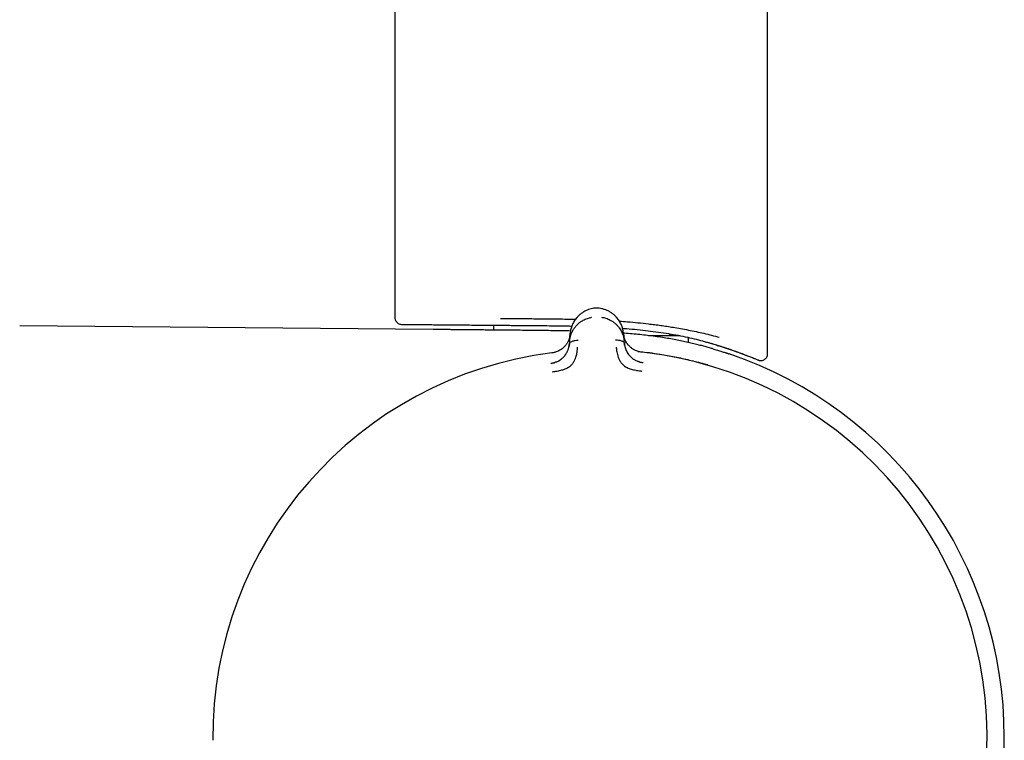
# Model space of a CAD drawing. Header units: millimetres. Extents: x 8 to 1762, y 12 to 2705.
# Tile 110 of 115: x 1204 to 1261, y 1504 to 1547. Entities that reach past the tile are written whole.
import ezdxf

# ---------------------------------------------------------------- set-up
doc = ezdxf.new("R2010")
doc.units = ezdxf.units.MM

msp = doc.modelspace()

# ---------------------------------------------------------------- linework, layer by layer
at = {"color": 7, "linetype": 'Continuous', "lineweight": 30}
for p, q in [((1225.551, 2009.263), (1225.551, 1529.254)), ((1247.451, 1527.122), (1247.451, 2009.263)), ((1237.247, 1529.798), (1237.222, 1529.794)), ((1237.247, 1529.798), (1237.247, 1529.799)), ((1227.802, 1528.554), (1203.517, 1528.766)), ((1231.351, 1528.807), (1231.351, 1528.52)), ((1235.817, 1527.857), (1235.855, 1528.334)), ((1235.853, 1528.29), (1235.849, 1528.257)), ((1238.976, 1528.358), (1239.022, 1527.882)), ((1240.463, 1528.194), (1242.291, 1528.194)), ((1235.817, 1527.857), (1235.805, 1527.705)), ((1239.036, 1527.73), (1239.022, 1527.882)), ((1242.801, 1527.791), (1242.801, 1527.994)), ((1244.23, 1527.713), (1244.205, 1527.716)), ((1240.068, 1527.22), (1240.068, 1527.221))]:
    msp.add_line(p, q, dxfattribs=at)
for centre, radius, start, end in [((1241.851, 1528.394), 0.2, 207.17794, 270), ((1242.601, 1527.994), 0.2, 0, 30.28783), ((1237.601, 1504.615), 22.74, 97.12322, 180.44509), ((1237.601, 1504.615), 22.741, 0.44828, 83.77331), ((1237.601, 1504.615), 23.753, 0, 71.34074), ((1237.601, 1504.615), 22.741, 294.90423, 0.44828), ((1237.601, 1504.615), 23.753, 306.09969, 0)]:
    msp.add_arc(centre, radius, start, end, dxfattribs=at)
for points, knots in [([(1225.551, 1529.259), (1225.554, 1529.226), (1225.558, 1529.166), (1225.588, 1529.091), (1225.62, 1529.038), (1225.653, 1528.996), (1225.695, 1528.953), (1225.756, 1528.908), (1225.843, 1528.865), (1225.914, 1528.858), (1225.952, 1528.854)], [0, 0, 0, 0, 0.157462, 0.284239, 0.380968, 0.45192, 0.542673, 0.664521, 0.816754, 1, 1, 1, 1]), ([(1235.817, 1527.857), (1235.817, 1527.857), (1235.817, 1527.858), (1235.818, 1527.861), (1235.818, 1527.871), (1235.82, 1527.891), (1235.824, 1527.926), (1235.83, 1527.965), (1235.836, 1528.006), (1235.843, 1528.044), (1235.853, 1528.087), (1235.864, 1528.135), (1235.879, 1528.187), (1235.897, 1528.243), (1235.921, 1528.307), (1235.949, 1528.375), (1235.982, 1528.444), (1236.017, 1528.508), (1236.052, 1528.567), (1236.088, 1528.622), (1236.123, 1528.671), (1236.188, 1528.754), (1236.29, 1528.865), (1236.441, 1528.992), (1236.591, 1529.089), (1236.733, 1529.16), (1236.861, 1529.209), (1236.99, 1529.247), (1237.078, 1529.263), (1237.121, 1529.271)], [0, 0, 0, 0, 0.0001679, 0.0013662, 0.004586, 0.0166041, 0.0361123, 0.0632029, 0.0821346, 0.1036098, 0.1276587, 0.1543132, 0.1836069, 0.2155736, 0.2502466, 0.293158, 0.333716, 0.3718646, 0.4075553, 0.4407472, 0.4714071, 0.4995092, 0.5985745, 0.6904997, 0.7752334, 0.8358873, 0.8934636, 0.948098, 1, 1, 1, 1]), ([(1237.247, 1529.799), (1237.192, 1529.79), (1237.084, 1529.771), (1236.931, 1529.724), (1236.787, 1529.666), (1236.638, 1529.588), (1236.489, 1529.489), (1236.345, 1529.367), (1236.202, 1529.214), (1236.069, 1529.026), (1235.959, 1528.802), (1235.885, 1528.57), (1235.865, 1528.412), (1235.855, 1528.334)], [0, 0, 0, 0, 0.0627948, 0.1248582, 0.186758, 0.2488371, 0.332083, 0.4157709, 0.4993893, 0.6241914, 0.7492896, 0.8746945, 1, 1, 1, 1]), ([(1237.562, 1529.802), (1237.509, 1529.805), (1237.404, 1529.811), (1237.298, 1529.803), (1237.245, 1529.799)], [0, 0, 0, 0, 0.495954, 1, 1, 1, 1]), ([(1237.816, 1529.748), (1237.78, 1529.758), (1237.697, 1529.782), (1237.61, 1529.795), (1237.56, 1529.802)], [0, 0, 0, 0, 0.436362, 1, 1, 1, 1]), ([(1237.696, 1529.275), (1237.739, 1529.268), (1237.826, 1529.254), (1237.955, 1529.219), (1238.084, 1529.171), (1238.192, 1529.119), (1238.281, 1529.069), (1238.351, 1529.024), (1238.42, 1528.974), (1238.486, 1528.92), (1238.549, 1528.863), (1238.61, 1528.801), (1238.674, 1528.729), (1238.741, 1528.641), (1238.791, 1528.565), (1238.824, 1528.509), (1238.839, 1528.481), (1238.855, 1528.452), (1238.87, 1528.421), (1238.885, 1528.39), (1238.899, 1528.358), (1238.927, 1528.292), (1238.96, 1528.2), (1238.989, 1528.089), (1239.005, 1528.007), (1239.014, 1527.951), (1239.018, 1527.916), (1239.02, 1527.896), (1239.021, 1527.886), (1239.022, 1527.883), (1239.022, 1527.883), (1239.022, 1527.882), (1239.022, 1527.882)], [0, 0, 0, 0, 0.051373, 0.105665, 0.163102, 0.223828, 0.260047, 0.297372, 0.335805, 0.375343, 0.415981, 0.457712, 0.500527, 0.55796, 0.625151, 0.641553, 0.65843, 0.675777, 0.69359, 0.711864, 0.730595, 0.749776, 0.826538, 0.888784, 0.93693, 0.964012, 0.983495, 0.995471, 0.998664, 0.999564, 0.99984, 1, 1, 1, 1]), ([(1238.977, 1528.358), (1238.966, 1528.437), (1238.943, 1528.594), (1238.865, 1528.824), (1238.752, 1529.047), (1238.616, 1529.233), (1238.47, 1529.384), (1238.325, 1529.503), (1238.175, 1529.6), (1238.024, 1529.675), (1237.91, 1529.722), (1237.839, 1529.741), (1237.82, 1529.746)], [0, 0, 0, 0, 0.139424, 0.278957, 0.418146, 0.557003, 0.65004, 0.743157, 0.835785, 0.904863, 0.973745, 1, 1, 1, 1]), ([(1225.948, 1528.855), (1225.948, 1528.855), (1225.942, 1528.855), (1225.958, 1528.854), (1225.988, 1528.854), (1226.043, 1528.854), (1226.12, 1528.853), (1226.22, 1528.852), (1226.351, 1528.851), (1226.519, 1528.85), (1226.732, 1528.848), (1226.977, 1528.846), (1227.253, 1528.843), (1227.561, 1528.84), (1227.897, 1528.838), (1228.261, 1528.834), (1228.651, 1528.831), (1229.068, 1528.827), (1229.539, 1528.823), (1230.068, 1528.819), (1230.658, 1528.813), (1231.274, 1528.808), (1231.706, 1528.804), (1231.922, 1528.802)], [0, 0, 0, 0, 0.0000115, 0.0409744, 0.0817698, 0.1224838, 0.1632028, 0.2040131, 0.2450007, 0.2961574, 0.347069, 0.3979034, 0.4488294, 0.5000147, 0.5511718, 0.6020838, 0.6529188, 0.7038453, 0.7550311, 0.8164102, 0.8775038, 0.9386033, 1, 1, 1, 1]), ([(1231.752, 1529.203), (1231.952, 1529.201), (1232.352, 1529.198), (1232.972, 1529.194), (1233.464, 1529.192), (1233.819, 1529.19), (1234.034, 1529.188), (1234.25, 1529.186), (1234.467, 1529.184), (1234.684, 1529.182), (1234.902, 1529.179), (1235.233, 1529.174), (1235.655, 1529.168), (1236.006, 1529.159), (1236.169, 1529.155)], [0, 0, 0, 0, 0.144241, 0.288482, 0.432551, 0.480909, 0.529227, 0.577504, 0.62574, 0.673936, 0.722092, 0.770207, 0.892862, 1, 1, 1, 1]), ([(1231.922, 1528.803), (1232.126, 1528.801), (1232.534, 1528.797), (1233.169, 1528.792), (1233.816, 1528.787), (1234.474, 1528.78), (1235.14, 1528.772), (1235.634, 1528.765), (1235.905, 1528.758), (1235.952, 1528.757)], [0, 0, 0, 0, 0.160774, 0.321936, 0.483431, 0.644309, 0.805435, 0.966839, 1, 1, 1, 1]), ([(1231.922, 1528.803), (1232.082, 1528.801), (1232.403, 1528.799), (1232.9, 1528.794), (1233.334, 1528.791), (1233.605, 1528.788), (1233.704, 1528.787)], [0, 0, 0, 0, 0.279808, 0.559831, 0.839639, 1, 1, 1, 1]), ([(1238.745, 1529.044), (1238.905, 1529.033), (1239.273, 1529.008), (1239.842, 1528.955), (1240.308, 1528.905), (1240.632, 1528.866), (1240.813, 1528.844), (1240.995, 1528.82), (1241.176, 1528.795), (1241.357, 1528.769), (1241.538, 1528.742), (1241.718, 1528.715), (1241.989, 1528.671), (1242.351, 1528.609), (1242.804, 1528.524), (1243.261, 1528.431), (1243.719, 1528.329), (1244.176, 1528.219), (1244.465, 1528.14), (1244.613, 1528.1)], [0, 0, 0, 0, 0.070804, 0.162709, 0.257148, 0.285464, 0.314003, 0.342764, 0.371749, 0.400957, 0.43039, 0.460048, 0.489931, 0.565283, 0.644492, 0.727564, 0.814504, 0.905314, 1, 1, 1, 1]), ([(1231.922, 1528.515), (1231.787, 1528.516), (1231.516, 1528.519), (1231.129, 1528.523), (1230.754, 1528.526), (1230.394, 1528.529), (1230.051, 1528.533), (1229.731, 1528.536), (1229.436, 1528.539), (1229.165, 1528.541), (1228.914, 1528.544), (1228.686, 1528.546), (1228.48, 1528.548), (1228.302, 1528.549), (1228.151, 1528.551), (1228.028, 1528.552), (1227.93, 1528.553), (1227.857, 1528.554), (1227.815, 1528.554), (1227.798, 1528.554), (1227.802, 1528.554), (1227.802, 1528.554)], [0, 0, 0, 0, 0.05451, 0.109062, 0.163572, 0.219665, 0.275804, 0.331897, 0.386407, 0.440959, 0.495469, 0.551563, 0.607702, 0.663795, 0.718303, 0.772854, 0.827362, 0.883453, 0.939591, 0.995682, 1, 1, 1, 1]), ([(1235.875, 1528.464), (1235.809, 1528.466), (1235.579, 1528.471), (1235.189, 1528.478), (1234.706, 1528.485), (1234.185, 1528.492), (1233.631, 1528.499), (1233.045, 1528.505), (1232.472, 1528.51), (1232.105, 1528.514), (1231.922, 1528.515)], [0, 0, 0, 0, 0.047725, 0.164578, 0.281525, 0.398379, 0.547194, 0.696008, 0.848004, 1, 1, 1, 1]), ([(1235.851, 1528.285), (1235.851, 1528.285), (1235.851, 1528.283), (1235.851, 1528.275), (1235.849, 1528.259), (1235.846, 1528.232), (1235.841, 1528.2), (1235.835, 1528.165), (1235.827, 1528.129), (1235.817, 1528.088), (1235.805, 1528.043), (1235.789, 1527.993), (1235.766, 1527.933), (1235.737, 1527.866), (1235.701, 1527.795), (1235.662, 1527.729), (1235.621, 1527.669), (1235.57, 1527.602), (1235.504, 1527.53), (1235.421, 1527.455), (1235.334, 1527.39), (1235.242, 1527.333), (1235.143, 1527.282), (1235.034, 1527.237), (1234.913, 1527.2), (1234.827, 1527.186), (1234.782, 1527.178)], [0, 0, 0, 0, 0.000491, 0.00471, 0.016802, 0.036352, 0.063454, 0.085778, 0.111551, 0.140816, 0.173613, 0.20998, 0.249951, 0.306472, 0.35978, 0.409814, 0.456539, 0.499944, 0.569692, 0.634786, 0.695347, 0.751725, 0.809512, 0.868825, 0.931233, 1, 1, 1, 1]), ([(1238.925, 1528.624), (1239.001, 1528.619), (1239.297, 1528.598), (1239.799, 1528.55), (1240.429, 1528.482), (1241.04, 1528.403), (1241.631, 1528.315), (1242.2, 1528.215), (1242.744, 1528.103), (1243.261, 1527.979), (1243.751, 1527.847), (1244.054, 1527.76), (1244.205, 1527.716)], [0, 0, 0, 0, 0.036914, 0.144049, 0.251083, 0.357646, 0.465197, 0.571893, 0.678919, 0.786103, 0.892919, 1, 1, 1, 1]), ([(1244.205, 1527.431), (1244.127, 1527.453), (1243.972, 1527.498), (1243.709, 1527.569), (1243.423, 1527.643), (1243.112, 1527.72), (1242.776, 1527.798), (1242.423, 1527.874), (1242.054, 1527.948), (1241.671, 1528.018), (1241.268, 1528.084), (1240.844, 1528.146), (1240.401, 1528.203), (1239.952, 1528.253), (1239.497, 1528.295), (1239.173, 1528.322), (1238.997, 1528.333), (1238.976, 1528.335)], [0, 0, 0, 0, 0.070024, 0.140104, 0.210129, 0.282185, 0.354299, 0.426355, 0.49638, 0.566458, 0.636481, 0.708601, 0.780783, 0.852902, 0.921761, 0.990675, 1, 1, 1, 1]), ([(1239.311, 1527.593), (1239.297, 1527.607), (1239.239, 1527.662), (1239.168, 1527.765), (1239.107, 1527.869), (1239.07, 1527.949), (1239.044, 1528.015), (1239.016, 1528.101), (1238.991, 1528.203), (1238.983, 1528.278), (1238.979, 1528.315)], [0, 0, 0, 0, 0.063265, 0.254719, 0.436428, 0.502971, 0.589139, 0.706568, 0.855027, 1, 1, 1, 1]), ([(1240.068, 1527.22), (1240.022, 1527.227), (1239.933, 1527.24), (1239.809, 1527.276), (1239.699, 1527.32), (1239.612, 1527.364), (1239.54, 1527.405), (1239.477, 1527.448), (1239.405, 1527.502), (1239.332, 1527.568), (1239.266, 1527.64), (1239.209, 1527.712), (1239.158, 1527.789), (1239.11, 1527.874), (1239.078, 1527.943), (1239.058, 1527.993), (1239.047, 1528.022), (1239.036, 1528.055), (1239.024, 1528.092), (1239.013, 1528.132), (1239.002, 1528.176), (1238.994, 1528.22), (1238.987, 1528.257), (1238.984, 1528.284), (1238.982, 1528.3), (1238.981, 1528.307), (1238.981, 1528.309), (1238.981, 1528.309), (1238.981, 1528.309), (1238.981, 1528.309), (1238.981, 1528.309), (1238.981, 1528.309)], [0, 0, 0, 0, 0.069381, 0.134474, 0.194647, 0.249723, 0.286616, 0.328877, 0.376647, 0.440744, 0.499958, 0.554703, 0.614664, 0.6798, 0.750013, 0.76892, 0.790509, 0.814753, 0.841618, 0.871065, 0.903043, 0.937492, 0.964713, 0.984146, 0.995886, 0.998893, 0.999683, 0.9999, 0.999964, 0.999986, 1, 1, 1, 1]), ([(1234.796, 1526.071), (1234.895, 1526.085), (1235.086, 1526.111), (1235.358, 1526.173), (1235.608, 1526.25), (1235.819, 1526.372), (1235.982, 1526.521), (1236.096, 1526.684), (1236.162, 1526.844), (1236.22, 1527.025), (1236.257, 1527.207), (1236.276, 1527.361), (1236.284, 1527.447), (1236.288, 1527.49), (1236.289, 1527.503), (1236.29, 1527.507), (1236.29, 1527.509)], [0, 0, 0, 0, 0.1177718, 0.2282522, 0.3312397, 0.4270143, 0.5150992, 0.5956242, 0.6694207, 0.7357974, 0.8460443, 0.9267681, 0.9781412, 0.9927583, 0.997301, 1, 1, 1, 1]), ([(1235.042, 1526.65), (1235.059, 1526.657), (1235.093, 1526.672), (1235.141, 1526.696), (1235.209, 1526.733), (1235.293, 1526.787), (1235.387, 1526.861), (1235.467, 1526.938), (1235.524, 1527.004), (1235.566, 1527.059), (1235.597, 1527.104), (1235.626, 1527.151), (1235.654, 1527.201), (1235.68, 1527.252), (1235.704, 1527.305), (1235.726, 1527.36), (1235.748, 1527.422), (1235.77, 1527.498), (1235.793, 1527.595), (1235.801, 1527.666), (1235.805, 1527.705)], [0, 0, 0, 0, 0.034452, 0.06845, 0.100837, 0.180285, 0.25642, 0.329532, 0.399817, 0.438008, 0.477682, 0.518868, 0.561586, 0.605847, 0.651655, 0.699004, 0.747484, 0.81414, 0.898547, 1, 1, 1, 1]), ([(1235.809, 1527.726), (1235.806, 1527.698), (1235.801, 1527.649), (1235.792, 1527.601), (1235.788, 1527.581)], [0, 0, 0, 0, 0.5905115, 1, 1, 1, 1]), ([(1235.805, 1527.705), (1235.809, 1527.722), (1235.817, 1527.758), (1235.857, 1527.804), (1235.912, 1527.842), (1235.981, 1527.874), (1236.06, 1527.899), (1236.173, 1527.924), (1236.263, 1527.928), (1236.323, 1527.93)], [0, 0, 0, 0, 0.111258, 0.223482, 0.341655, 0.467044, 0.598478, 0.733402, 1, 1, 1, 1]), ([(1238.515, 1527.947), (1238.575, 1527.946), (1238.665, 1527.944), (1238.778, 1527.921), (1238.857, 1527.897), (1238.927, 1527.866), (1238.983, 1527.828), (1239.024, 1527.783), (1239.032, 1527.748), (1239.036, 1527.73)], [0, 0, 0, 0, 0.266598, 0.401522, 0.532956, 0.658345, 0.776518, 0.888742, 1, 1, 1, 1]), ([(1238.555, 1527.526), (1238.555, 1527.522), (1238.557, 1527.502), (1238.562, 1527.458), (1238.57, 1527.389), (1238.582, 1527.292), (1238.605, 1527.164), (1238.641, 1527.018), (1238.694, 1526.861), (1238.763, 1526.702), (1238.879, 1526.542), (1239.045, 1526.396), (1239.258, 1526.278), (1239.508, 1526.205), (1239.781, 1526.148), (1239.972, 1526.124), (1240.07, 1526.112)], [0, 0, 0, 0, 0.007539, 0.032602, 0.07418, 0.124929, 0.188679, 0.265565, 0.331914, 0.405634, 0.486045, 0.573984, 0.669568, 0.772326, 0.882537, 1, 1, 1, 1]), ([(1239.055, 1527.608), (1239.051, 1527.628), (1239.041, 1527.676), (1239.036, 1527.724), (1239.032, 1527.751)], [0, 0, 0, 0, 0.417317, 1, 1, 1, 1]), ([(1239.036, 1527.73), (1239.039, 1527.707), (1239.044, 1527.664), (1239.056, 1527.601), (1239.069, 1527.545), (1239.083, 1527.496), (1239.097, 1527.453), (1239.109, 1527.417), (1239.133, 1527.354), (1239.174, 1527.264), (1239.24, 1527.15), (1239.311, 1527.053), (1239.386, 1526.968), (1239.454, 1526.906), (1239.514, 1526.858), (1239.562, 1526.822), (1239.614, 1526.788), (1239.681, 1526.749), (1239.758, 1526.71), (1239.818, 1526.687), (1239.846, 1526.677)], [0, 0, 0, 0, 0.058859, 0.112383, 0.160403, 0.202787, 0.239438, 0.27028, 0.295263, 0.401213, 0.498949, 0.58861, 0.657533, 0.729241, 0.766205, 0.80396, 0.842534, 0.88194, 0.947023, 1, 1, 1, 1]), ([(1243.779, 1527.838), (1243.787, 1527.836), (1243.939, 1527.794), (1244.076, 1527.754), (1244.205, 1527.716)], [0, 0, 0, 0, 0.054662, 1, 1, 1, 1]), ([(1244.205, 1527.716), (1244.31, 1527.685), (1244.521, 1527.623), (1244.808, 1527.533), (1245.076, 1527.446), (1245.319, 1527.364), (1245.538, 1527.287), (1245.728, 1527.219), (1245.888, 1527.16), (1246.019, 1527.111), (1246.123, 1527.071), (1246.197, 1527.042), (1246.243, 1527.024), (1246.248, 1527.022), (1246.251, 1527.021)], [0, 0, 0, 0, 0.082503, 0.165064, 0.247565, 0.332355, 0.417213, 0.501999, 0.584547, 0.667161, 0.749705, 0.834875, 0.920123, 1, 1, 1, 1]), ([(1244.229, 1527.71), (1244.317, 1527.684), (1244.505, 1527.63), (1244.767, 1527.548), (1245.014, 1527.468), (1245.23, 1527.396), (1245.416, 1527.332), (1245.574, 1527.277), (1245.706, 1527.229), (1245.816, 1527.189), (1245.909, 1527.154), (1245.991, 1527.123), (1246.076, 1527.091), (1246.172, 1527.054), (1246.28, 1527.013), (1246.393, 1526.968), (1246.508, 1526.923), (1246.615, 1526.88), (1246.71, 1526.842), (1246.792, 1526.808), (1246.865, 1526.779), (1246.923, 1526.755), (1246.965, 1526.738), (1246.974, 1526.735), (1246.979, 1526.734)], [0, 0, 0, 0, 0.051389, 0.110288, 0.16476, 0.214856, 0.260613, 0.302052, 0.337178, 0.368476, 0.395943, 0.419647, 0.444404, 0.477308, 0.515304, 0.558307, 0.606302, 0.65929, 0.70727, 0.758737, 0.813708, 0.872213, 0.934292, 1, 1, 1, 1]), ([(1235.037, 1527.24), (1235.003, 1527.229), (1234.919, 1527.201), (1234.832, 1527.189), (1234.781, 1527.181)], [0, 0, 0, 0, 0.41958, 1, 1, 1, 1]), ([(1239.83, 1527.271), (1239.959, 1527.258), (1240.28, 1527.225), (1240.788, 1527.158), (1241.456, 1527.056), (1242.219, 1526.912), (1243.079, 1526.717), (1243.645, 1526.56), (1243.93, 1526.481)], [0, 0, 0, 0, 0.092401, 0.231604, 0.367516, 0.577935, 0.788189, 1, 1, 1, 1]), ([(1240.068, 1527.223), (1240.025, 1527.228), (1239.962, 1527.235), (1239.901, 1527.252), (1239.883, 1527.257)], [0, 0, 0, 0, 0.69236, 1, 1, 1, 1]), ([(1244.205, 1527.431), (1244.257, 1527.415), (1244.362, 1527.385), (1244.504, 1527.342), (1244.635, 1527.302), (1244.753, 1527.265), (1244.859, 1527.232), (1244.952, 1527.202), (1245.031, 1527.176), (1245.094, 1527.155), (1245.143, 1527.139), (1245.177, 1527.128), (1245.198, 1527.121), (1245.2, 1527.12), (1245.201, 1527.119)], [0, 0, 0, 0, 0.082744, 0.165488, 0.248778, 0.332068, 0.417115, 0.502162, 0.587834, 0.673507, 0.756259, 0.839011, 0.922361, 1, 1, 1, 1]), ([(1246.98, 1526.734), (1247.019, 1526.73), (1247.091, 1526.724), (1247.188, 1526.748), (1247.26, 1526.783), (1247.314, 1526.823), (1247.361, 1526.871), (1247.405, 1526.936), (1247.445, 1527.028), (1247.449, 1527.1), (1247.451, 1527.14)], [0, 0, 0, 0, 0.165053, 0.303458, 0.415077, 0.500023, 0.584898, 0.696631, 0.835082, 1, 1, 1, 1]), ([(1235.071, 1526.66), (1235.015, 1526.638), (1234.903, 1526.594), (1234.782, 1526.57), (1234.721, 1526.558)], [0, 0, 0, 0, 0.497112, 1, 1, 1, 1]), ([(1234.732, 1526.566), (1234.777, 1526.573), (1234.852, 1526.585), (1234.924, 1526.608), (1234.953, 1526.618)], [0, 0, 0, 0, 0.5881039, 1, 1, 1, 1]), ([(1234.734, 1526.556), (1234.734, 1526.556), (1234.732, 1526.565), (1234.732, 1526.565), (1234.732, 1526.566)], [0, 0, 0, 0, 0.001512, 1, 1, 1, 1]), ([(1240.126, 1526.602), (1240.068, 1526.613), (1239.95, 1526.636), (1239.841, 1526.677), (1239.787, 1526.697)], [0, 0, 0, 0, 0.50288, 1, 1, 1, 1]), ([(1239.898, 1526.659), (1239.93, 1526.649), (1240.005, 1526.625), (1240.082, 1526.614), (1240.127, 1526.608)], [0, 0, 0, 0, 0.430037, 1, 1, 1, 1]), ([(1240.127, 1526.608), (1240.127, 1526.608), (1240.127, 1526.607), (1240.126, 1526.598), (1240.126, 1526.598)], [0, 0, 0, 0, 0.955707, 1, 1, 1, 1]), ([(1243.93, 1526.481), (1243.929, 1526.48), (1243.929, 1526.477), (1243.924, 1526.46), (1243.922, 1526.453)], [0, 0, 0, 0, 0.571507, 1, 1, 1, 1])]:
    msp.add_open_spline(points, degree=3, knots=knots, dxfattribs=at)

doc.saveas('drawing.dxf')
